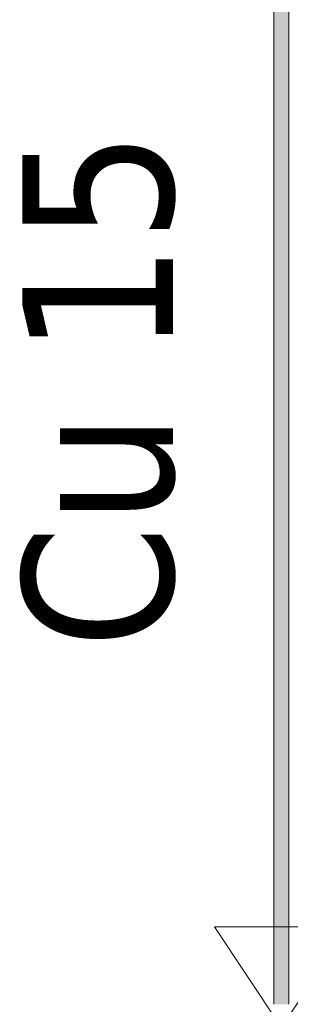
# Model space of a CAD drawing. Header units: metres. Extents: x 391.1 to 427.5, y 12.8 to 28.4.
# Tile 167 of 203: x 410.205 to 410.475, y 26.253 to 27.233. Entities that reach past the tile are written whole.
import ezdxf

# ---------------------------------------------------------------- set-up
doc = ezdxf.new("R2010")
doc.units = ezdxf.units.M
for name, color, linetype, lineweight in [('A-DETL-GENF-OTLN', 7, 'Continuous', 18), ('P-PIPE-____-IDEN', 7, 'Continuous', 30), ('P-PIPE-____-OTLN', 7, 'Continuous', 18)]:
    doc.layers.add(name, color=color, linetype=linetype, lineweight=lineweight)
doc.styles.add('Tahoma_3', font='tahoma.ttf', dxfattribs={"height": 0.15})

# ---------------------------------------------------------------- blocks, each defined once
blk = doc.blocks.new('ZYR_15_01_01 Vàlvula Tall - Vàlvula FON-959597-02_FON_P0A')
at = {"layer": 'A-DETL-GENF-OTLN', "color": 5, "true_color": 0x0000fa}
for p, q in [((402.63907, 26.32966), (402.7724, 26.32966)), ((402.63907, 26.12966), (402.7724, 26.32966)), ((402.7724, 26.12966), (402.63907, 26.32966)), ((402.63907, 26.12966), (402.7724, 26.12966))]:
    blk.add_line(p, q, dxfattribs=at)

msp = doc.modelspace()

# ---------------------------------------------------------------- hatches: boundary and pattern name
at = {"layer": 'P-PIPE-____-OTLN', "lineweight": 5, "true_color": 0x4b4bfb}
for points in [[(410.46574, 26.25266), (410.46555, 27.95972), (410.45824, 27.95972), (410.45849, 26.25266), (410.4638, 26.25266)], [(410.46574, 26.25266), (410.47324, 26.25266), (410.47298, 27.95972), (410.46574, 27.95972), (410.46574, 27.26685)]]:
    msp.add_hatch(color=173, dxfattribs=at).paths.add_polyline_path(points)

# ---------------------------------------------------------------- linework, layer by layer
at = {"layer": 'P-PIPE-____-OTLN', "color": 5, "true_color": 0x0000fa}
for p, q in [((410.45824, 27.95972), (410.45824, 26.25266)), ((410.47324, 26.25266), (410.47324, 27.95972))]:
    msp.add_line(p, q, dxfattribs=at)

# ---------------------------------------------------------------- block references
at = {"layer": 'A-DETL-GENF-OTLN', "color": 5, "true_color": 0x0000fa}
msp.add_blockref('ZYR_15_01_01 Vàlvula Tall - Vàlvula FON-959597-02_FON_P0A', (7.76, 0), dxfattribs=at)

# ---------------------------------------------------------------- texts
at = {"layer": 'P-PIPE-____-IDEN', "insert": (410.20769, 26.60648), "char_height": 0.15, "width": 0.6253162, "attachment_point": 1, "rotation": 90, "style": 'Tahoma_3'}
msp.add_mtext('Cu 15', dxfattribs=at)

doc.saveas('drawing.dxf')
